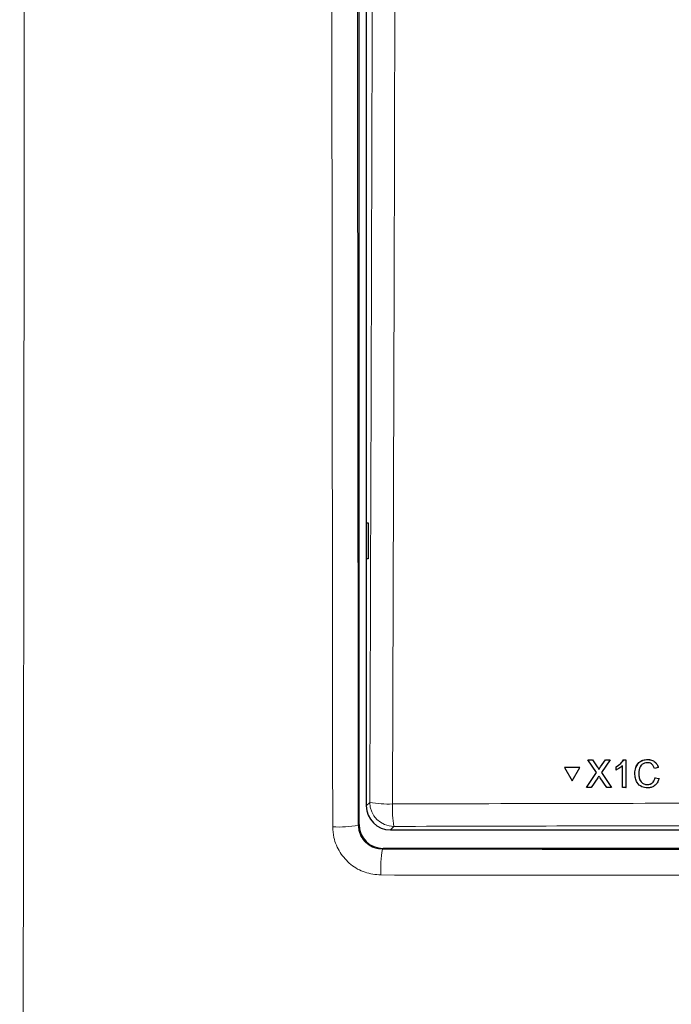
# Model space of a CAD drawing. Header units: millimetres. Extents: x 5 to 418, y 2 to 292.
# Tile 5 of 67: x 44 to 62, y 144 to 171. Entities that reach past the tile are written whole.
import ezdxf

# ---------------------------------------------------------------- set-up
doc = ezdxf.new("R2010")
doc.units = ezdxf.units.MM

msp = doc.modelspace()

# ---------------------------------------------------------------- linework, layer by layer
at = {"color": 7, "linetype": 'Continuous', "lineweight": 25}
for p, q in [((53.2546, 148.7099), (53.2546, 218.1458)), ((53.4558, 194.4346), (53.4558, 149.2221)), ((53.4576, 157.0564), (53.5083, 157.0573)), ((53.4576, 156.0563), (53.4576, 157.0564)), ((53.5083, 157.0573), (53.5083, 156.0554)), ((53.5083, 156.0554), (53.4576, 156.0563)), ((59.5845, 150.4956), (59.5858, 150.4979)), ((59.8291, 150.1422), (59.5845, 150.4956)), ((59.5845, 150.4956), (59.7147, 150.4956)), ((59.5858, 150.4979), (59.5919, 150.4979)), ((59.7147, 150.4956), (59.7159, 150.4978)), ((59.7147, 150.4956), (59.8487, 150.3018)), ((59.9385, 150.3016), (60.0713, 150.4954)), ((60.2033, 150.4954), (59.9602, 150.1409)), ((60.0713, 150.4954), (60.0726, 150.4976)), ((60.0713, 150.4954), (60.2033, 150.4954)), ((60.2033, 150.4954), (60.2045, 150.4975)), ((60.5774, 150.4952), (60.5787, 150.4974)), ((60.5774, 150.4952), (60.6406, 150.4952)), ((60.6406, 150.4952), (60.6419, 150.4973)), ((60.6406, 150.4952), (60.6423, 149.7302)), ((61.2391, 150.5048), (61.2404, 150.5069)), ((58.9416, 150.2797), (58.9429, 150.2819)), ((58.9416, 150.2797), (59.1539, 149.9138)), ((59.3646, 150.2795), (58.9416, 150.2797)), ((59.3659, 150.2818), (58.9429, 150.2819)), ((59.1539, 149.9138), (59.3646, 150.2795)), ((59.1552, 149.916), (59.3659, 150.2818)), ((59.3646, 150.2795), (59.3659, 150.2818)), ((59.5469, 149.7307), (59.8291, 150.1422)), ((59.8887, 150.2289), (59.8899, 150.231)), ((59.9602, 150.1409), (60.2442, 149.7304)), ((60.3661, 150.3041), (60.3673, 150.3062)), ((60.3663, 150.2137), (60.3661, 150.3041)), ((60.5441, 149.7303), (60.5428, 150.3264)), ((60.995, 150.1187), (60.9963, 150.1208)), ((61.5349, 150.2823), (61.4269, 150.2592)), ((61.5349, 150.2823), (61.5362, 150.2845)), ((59.1539, 149.9138), (59.1552, 149.916)), ((59.8594, 149.9938), (59.6787, 149.7306)), ((60.114, 149.7305), (59.9269, 150.0008)), ((61.4471, 149.9999), (61.4484, 150.0021)), ((61.4471, 149.9999), (61.5552, 149.9747)), ((61.5565, 149.977), (61.5344, 149.9227)), ((61.5552, 149.9747), (61.5565, 149.977)), ((59.5469, 149.7307), (59.5482, 149.7329)), ((59.6787, 149.7306), (59.5469, 149.7307)), ((60.2442, 149.7304), (60.114, 149.7305)), ((60.2442, 149.7304), (60.2455, 149.7325)), ((60.6423, 149.7302), (60.5441, 149.7303)), ((60.6423, 149.7302), (60.6436, 149.7324)), ((61.2327, 149.8085), (61.2339, 149.8106)), ((54.1216, 148.5563), (92.7901, 148.5563)), ((92.9904, 148.0433), (53.9212, 148.0433))]:
    msp.add_line(p, q, dxfattribs=at)
at = {"color": 7, "linetype": 'Continuous', "lineweight": 18}
for p, q in [((59.8487, 150.3018), (59.85, 150.304)), ((59.9385, 150.3016), (59.9398, 150.3038)), ((53.4558, 149.2221), (53.5529, 149.3192)), ((53.234, 148.6893), (53.2546, 148.7099)), ((54.2187, 148.6534), (54.1216, 148.5563)), ((53.9212, 148.0433), (53.9008, 148.0229))]:
    msp.add_line(p, q, dxfattribs=at)
for centre, radius, start, end in [((54.0511, 151.8856), 2.6143, 259.01521, 272.81826), ((54.2208, 149.3213), 0.6679, 180.1836, 269.8164), ((57.1237, 149.1479), 2.9468, 177.53897, 189.65999), ((52.7026, 151.364), 2.727, 266.28247, 281.23763), ((57.1285, 147.4885), 3.2716, 170.5976, 183.147)]:
    msp.add_arc(centre, radius, start, end, dxfattribs=at)
at = {"color": 7, "linetype": 'Continuous', "lineweight": 25}
for centre, major_axis, ratio, start_param, end_param in [((54.1234, 149.2239), (-0.4727, -0.4727), 0.9972647, 5.4991567, 7.0672139), ((53.9214, 148.7101), (0.4716, 0.4716), 0.9996346, 2.3563468, 3.9268385)]:
    msp.add_ellipse(centre, major_axis=major_axis, ratio=ratio, start_param=start_param, end_param=end_param, dxfattribs=at)
at = {"color": 7, "linetype": 'Continuous', "lineweight": 18}
for points, knots in [([(53.5529, 149.3192), (53.5754, 156.1829), (53.6204, 169.9132), (53.6439, 183.663), (53.6556, 190.5393)], [0, 0, 0, 0, 0.49989972, 1, 1, 1, 1]), ([(54.2826, 190.5211), (54.282, 190.0768), (54.2787, 187.8555), (54.2632, 178.5264), (54.233, 165.2166), (54.1944, 153.697), (54.1796, 149.2745)], [0, 0, 0, 0, 0.0322876, 0.1614382, 0.6780666, 1, 1, 1, 1]), ([(44.0025, 190.2328), (44.0001, 185.7189), (43.9954, 176.6912), (43.9838, 163.1111), (43.969, 149.4939), (43.9505, 135.8415), (43.9284, 122.2051), (43.9002, 107.1001), (43.8764, 96.5628), (43.8628, 90.5536)], [0, 0, 0, 0, 0.1354201, 0.2708403, 0.4076924, 0.5445446, 0.6814383, 0.818332, 1, 1, 1, 1]), ([(52.5258, 148.6427), (52.5207, 153.0703), (52.5105, 161.9263), (52.4987, 175.791), (52.4937, 185.2299), (52.491, 190.2327)], [0, 0, 0, 0, 0.3196707, 0.6394063, 1, 1, 1, 1]), ([(53.1994, 190.2496), (53.2021, 185.2503), (53.207, 175.819), (53.2188, 161.9643), (53.229, 153.1146), (53.234, 148.6893)], [0, 0, 0, 0, 0.3605937, 0.6802644, 1, 1, 1, 1]), ([(54.1796, 149.2745), (54.6233, 149.2758), (56.8419, 149.2825), (62.6162, 149.2966), (71.509, 149.3067), (82.147, 149.302), (89.2164, 149.2836), (92.732, 149.2745)], [0, 0, 0, 0, 0.03456624, 0.17283554, 0.44954959, 0.72626364, 1, 1, 1, 1]), ([(52.5258, 148.6427), (52.5325, 148.5436), (52.5493, 148.2955), (52.7104, 147.9206), (53.0125, 147.5829), (53.4123, 147.3534), (53.712, 147.3237), (53.8618, 147.3089)], [0, 0, 0, 0, 0.1425574, 0.3566686, 0.5708961, 0.785425, 1, 1, 1, 1]), ([(53.9008, 148.0229), (53.8261, 148.0304), (53.6768, 148.0453), (53.4771, 148.1601), (53.3263, 148.3289), (53.2459, 148.5161), (53.2374, 148.6398), (53.234, 148.6893)], [0, 0, 0, 0, 0.21451817, 0.4287567, 0.64277443, 0.85704932, 1, 1, 1, 1]), ([(92.693, 148.6534), (89.4945, 148.6619), (83.0975, 148.6789), (73.4782, 148.6853), (63.8477, 148.679), (57.4284, 148.6619), (54.2187, 148.6534)], [0, 0, 0, 0, 0.2495637, 0.4991275, 0.7495637, 1, 1, 1, 1]), ([(53.9008, 148.0229), (55.8671, 148.0211), (60.106, 148.0171), (66.6244, 148.0138), (73.4531, 148.0125), (80.2831, 148.0138), (86.8042, 148.0171), (91.0444, 148.0211), (93.0108, 148.0229)], [0, 0, 0, 0, 0.150956, 0.3254264, 0.4998969, 0.6744672, 0.8490374, 1, 1, 1, 1]), ([(93.0499, 147.3089), (91.0795, 147.307), (86.8308, 147.303), (80.2967, 147.2996), (73.4531, 147.2983), (66.6108, 147.2996), (60.0794, 147.303), (55.832, 147.307), (53.8618, 147.3089)], [0, 0, 0, 0, 0.1509637, 0.3255339, 0.5001042, 0.674574, 0.8490439, 1, 1, 1, 1])]:
    msp.add_open_spline(points, degree=3, knots=knots, dxfattribs=at)
at = {"color": 7, "linetype": 'Continuous', "lineweight": 25}
for points, knots in [([(60.3661, 150.3041), (60.4138, 150.331), (60.499, 150.3791), (60.5535, 150.4598), (60.5774, 150.4952)], [0, 0, 0, 0, 0.5604274, 1, 1, 1, 1]), ([(60.3674, 150.3063), (60.4151, 150.3332), (60.5003, 150.3813), (60.5548, 150.462), (60.5787, 150.4975)], [0, 0, 0, 0, 0.56042743, 1, 1, 1, 1]), ([(60.887, 150.1183), (60.891, 150.1735), (60.899, 150.2836), (60.9841, 150.4188), (61.1092, 150.4928), (61.1958, 150.5008), (61.2391, 150.5048)], [0, 0, 0, 0, 0.28049248, 0.55956971, 0.77961533, 1, 1, 1, 1]), ([(60.9208, 150.2938), (60.9437, 150.3395), (60.9862, 150.4243), (61.1113, 150.4948), (61.1973, 150.5029), (61.2404, 150.507)], [0, 0, 0, 0, 0.36816922, 0.68384142, 1, 1, 1, 1]), ([(61.2341, 150.4165), (61.207, 150.4147), (61.1529, 150.411), (61.0807, 150.3699), (61.0066, 150.2759), (60.9998, 150.1835), (60.995, 150.1187)], [0, 0, 0, 0, 0.1872234, 0.3739058, 0.5607363, 1, 1, 1, 1]), ([(61.4269, 150.2592), (61.4184, 150.283), (61.4014, 150.3305), (61.3538, 150.385), (61.2936, 150.4129), (61.2539, 150.4153), (61.2341, 150.4165)], [0, 0, 0, 0, 0.2805533, 0.5597389, 0.7796538, 1, 1, 1, 1]), ([(61.2391, 150.5048), (61.2766, 150.502), (61.3516, 150.4965), (61.4437, 150.441), (61.5054, 150.3656), (61.525, 150.3101), (61.5349, 150.2823)], [0, 0, 0, 0, 0.2800806, 0.5594487, 0.7795488, 1, 1, 1, 1]), ([(61.2404, 150.507), (61.278, 150.5042), (61.3529, 150.4987), (61.445, 150.4432), (61.5067, 150.3678), (61.5263, 150.3123), (61.5362, 150.2845)], [0, 0, 0, 0, 0.2800806, 0.5594487, 0.7795488, 1, 1, 1, 1]), ([(59.8487, 150.3018), (59.8574, 150.2888), (59.8694, 150.2707), (59.8842, 150.2468), (59.8872, 150.2348), (59.8887, 150.2289)], [0, 0, 0, 0, 0.5612769, 0.7817626, 1, 1, 1, 1]), ([(59.8501, 150.3041), (59.8587, 150.291), (59.8707, 150.2729), (59.8855, 150.249), (59.8885, 150.237), (59.89, 150.2311)], [0, 0, 0, 0, 0.5612769, 0.7817626, 1, 1, 1, 1]), ([(59.8887, 150.2289), (59.898, 150.2425), (59.9146, 150.2667), (59.9312, 150.291), (59.9385, 150.3016)], [0, 0, 0, 0, 0.55999992, 1, 1, 1, 1]), ([(59.89, 150.2311), (59.8993, 150.2447), (59.9159, 150.2689), (59.9325, 150.2932), (59.9398, 150.3039)], [0, 0, 0, 0, 0.5599999, 1, 1, 1, 1]), ([(60.5428, 150.3264), (60.5125, 150.3012), (60.4584, 150.2561), (60.3944, 150.2266), (60.3663, 150.2137)], [0, 0, 0, 0, 0.55968587, 1, 1, 1, 1]), ([(61.243, 149.7202), (61.1856, 149.7244), (61.0711, 149.7328), (60.9499, 149.8491), (60.8967, 149.9854), (60.8902, 150.074), (60.887, 150.1183)], [0, 0, 0, 0, 0.2799551, 0.5580876, 0.7789116, 1, 1, 1, 1]), ([(60.995, 150.1187), (60.9973, 150.0776), (61.0017, 149.9957), (61.0466, 149.8858), (61.1356, 149.8198), (61.2003, 149.8122), (61.2327, 149.8085)], [0, 0, 0, 0, 0.281245, 0.5607156, 0.780138, 1, 1, 1, 1]), ([(61.0783, 150.3591), (61.0627, 150.3419), (61.0043, 150.2772), (60.9997, 150.187), (60.9963, 150.1209)], [0, 0, 0, 0, 0.2666781, 1, 1, 1, 1]), ([(60.9963, 150.1209), (60.9986, 150.0798), (61.003, 149.9979), (61.0479, 149.888), (61.1369, 149.822), (61.2016, 149.8144), (61.234, 149.8107)], [0, 0, 0, 0, 0.281245, 0.5607156, 0.780138, 1, 1, 1, 1]), ([(59.8953, 150.0464), (59.8886, 150.0366), (59.8765, 150.0191), (59.8646, 150.0016), (59.8594, 149.9938)], [0, 0, 0, 0, 0.5600016, 1, 1, 1, 1]), ([(59.9269, 150.0008), (59.921, 150.0093), (59.9104, 150.0245), (59.9, 150.0397), (59.8953, 150.0464)], [0, 0, 0, 0, 0.5599998, 1, 1, 1, 1]), ([(61.2327, 149.8085), (61.2621, 149.8113), (61.3209, 149.817), (61.4104, 149.8818), (61.4332, 149.9552), (61.4471, 149.9999)], [0, 0, 0, 0, 0.28071123, 0.56090458, 1, 1, 1, 1]), ([(61.234, 149.8107), (61.263, 149.8138), (61.3209, 149.82), (61.3881, 149.8614), (61.4033, 149.9018), (61.4081, 149.9146)], [0, 0, 0, 0, 0.4062569, 0.8117642, 1, 1, 1, 1]), ([(61.5552, 149.9747), (61.5426, 149.9356), (61.5174, 149.8574), (61.4367, 149.772), (61.3398, 149.7265), (61.2753, 149.7223), (61.243, 149.7202)], [0, 0, 0, 0, 0.2802563, 0.5595462, 0.7795894, 1, 1, 1, 1])]:
    msp.add_open_spline(points, degree=3, knots=knots, dxfattribs=at)

doc.saveas('drawing.dxf')
